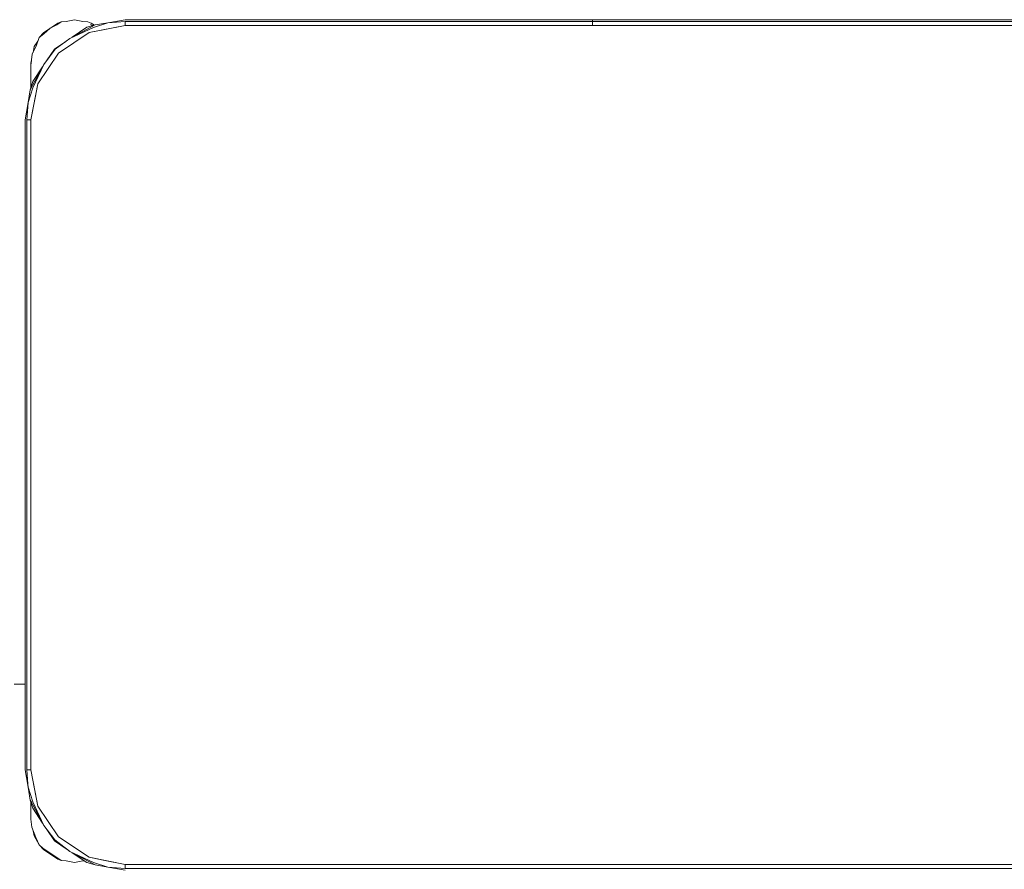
# Model space of a CAD drawing. Header units: millimetres. Extents: x -261 to 187, y -214 to 106.
# Tile 93 of 256: x -221.068 to -220.548, y -151.234 to -150.784. Entities that reach past the tile are written whole.
import ezdxf

# ---------------------------------------------------------------- set-up
doc = ezdxf.new("R2010")
doc.units = ezdxf.units.MM
doc.header["$LTSCALE"] = 0.005
doc.header["$MEASUREMENT"] = 0
doc.layers.add('IFC-Elemento de mobília-Contorno', color=9, linetype='Continuous', lineweight=5)
doc.layers.add('IFC-Viga-Contorno', color=9, linetype='Continuous', lineweight=5)

msp = doc.modelspace()

# ---------------------------------------------------------------- linework, layer by layer
at = {"layer": 'IFC-Elemento de mobília-Contorno', "lineweight": 5}
for p, q in [((-221.04374, -150.78486), (-221.03934, -150.78399)), ((-221.03934, -150.78399), (-221.03494, -150.78486)), ((-221.02164, -150.78561), (-221.01247, -150.78398)), ((-221.01247, -150.78398), (-220.76554, -150.78398)), ((-220.76554, -150.78421), (-220.76554, -150.78398)), ((-220.76554, -150.78486), (-220.76554, -150.78421)), ((-220.76544, -150.78421), (-220.76544, -150.78398)), ((-220.76544, -150.78398), (-220.51851, -150.78398)), ((-220.76544, -150.78486), (-220.76544, -150.78421)), ((-221.0556, -150.79072), (-221.05187, -150.78823)), ((-221.0556, -150.79144), (-221.05225, -150.7885)), ((-221.05225, -150.7885), (-221.04869, -150.78667)), ((-221.05187, -150.78823), (-221.04814, -150.78574)), ((-221.04869, -150.78667), (-221.04645, -150.78511)), ((-221.04814, -150.78574), (-221.04645, -150.78511)), ((-221.04645, -150.78511), (-221.04374, -150.78486)), ((-221.04177, -150.79388), (-221.02836, -150.78673)), ((-221.04177, -150.79388), (-221.02938, -150.78805)), ((-221.04054, -150.79322), (-221.03275, -150.78801)), ((-221.03494, -150.78486), (-221.03223, -150.78511)), ((-221.03275, -150.78801), (-221.02836, -150.78673)), ((-221.03223, -150.78511), (-221.03054, -150.78574)), ((-221.0316, -150.79079), (-221.01247, -150.78698)), ((-221.0316, -150.79079), (-221.02416, -150.78931)), ((-221.0309, -150.78654), (-221.02973, -150.78713)), ((-221.03054, -150.78574), (-221.02884, -150.78687)), ((-221.02938, -150.78805), (-221.02164, -150.78561)), ((-221.02836, -150.78673), (-221.02164, -150.78561)), ((-221.02416, -150.78931), (-221.01247, -150.78698)), ((-221.02164, -150.78561), (-221.01247, -150.78486)), ((-221.01247, -150.78486), (-220.76554, -150.78486)), ((-221.01247, -150.78698), (-221.01247, -150.78486)), ((-221.01247, -150.78698), (-221.01247, -150.78592)), ((-221.01247, -150.78698), (-220.51851, -150.78698)), ((-220.76554, -150.78583), (-220.76554, -150.78486)), ((-220.76554, -150.78698), (-220.76554, -150.78583)), ((-220.76544, -150.78486), (-220.51851, -150.78486)), ((-220.76544, -150.78583), (-220.76544, -150.78486)), ((-220.76544, -150.78698), (-220.76544, -150.78583)), ((-221.05948, -150.79746), (-221.05795, -150.79347)), ((-221.05795, -150.79347), (-221.0556, -150.79072)), ((-221.05795, -150.79347), (-221.0556, -150.79144)), ((-221.04951, -150.79964), (-221.04177, -150.79388)), ((-221.04782, -150.80163), (-221.0316, -150.79079)), ((-221.06165, -150.8023), (-221.05948, -150.79746)), ((-221.06121, -150.80133), (-221.06059, -150.79818)), ((-221.06059, -150.79818), (-221.05864, -150.79527)), ((-221.05557, -150.80767), (-221.04951, -150.79964)), ((-221.0541, -150.80573), (-221.04994, -150.7995)), ((-221.04994, -150.7995), (-221.04395, -150.7955)), ((-221.06234, -150.80818), (-221.06165, -150.8023)), ((-221.05866, -150.81784), (-221.04782, -150.80163)), ((-221.05324, -150.80973), (-221.04782, -150.80163)), ((-221.06271, -150.82108), (-221.05557, -150.80767)), ((-221.06234, -150.80698), (-221.062, -150.80526)), ((-221.06234, -150.80698), (-221.06212, -150.8063)), ((-221.06234, -150.80698), (-221.06212, -150.8063)), ((-221.06234, -150.81196), (-221.06234, -150.80698)), ((-221.06234, -150.80939), (-221.06234, -150.80818)), ((-221.06234, -150.81067), (-221.06234, -150.80939)), ((-221.06143, -150.8167), (-221.05622, -150.8089)), ((-221.0614, -150.82007), (-221.05557, -150.80767)), ((-221.05866, -150.81784), (-221.05324, -150.80973)), ((-221.05557, -150.80767), (-221.05405, -150.80564)), ((-221.06234, -150.81196), (-221.06234, -150.81067)), ((-221.06234, -150.81981), (-221.06234, -150.81196)), ((-221.06234, -150.81818), (-221.06234, -150.81507)), ((-221.06384, -150.8278), (-221.0614, -150.82007)), ((-221.06271, -150.82108), (-221.06143, -150.8167)), ((-221.06271, -150.82108), (-221.06234, -150.8204)), ((-221.06246, -150.83697), (-221.05866, -150.81784)), ((-221.06234, -150.81981), (-221.06234, -150.81818)), ((-221.06014, -150.82528), (-221.05866, -150.81784)), ((-221.06384, -150.8278), (-221.06271, -150.82108)), ((-221.06246, -150.83697), (-221.06014, -150.82528)), ((-221.06546, -150.83697), (-221.06384, -150.8278)), ((-221.06458, -150.83697), (-221.06384, -150.8278)), ((-221.06546, -151.18095), (-221.06546, -150.83697)), ((-221.06458, -151.18095), (-221.06458, -150.83697)), ((-221.06458, -150.83697), (-221.06246, -150.83697)), ((-221.06353, -150.83697), (-221.06246, -150.83697)), ((-221.06246, -151.18095), (-221.06246, -150.83697)), ((-221.06546, -151.18095), (-221.06384, -151.19012)), ((-221.06458, -151.18095), (-221.06398, -151.18842)), ((-221.06458, -151.18095), (-221.06246, -151.18095)), ((-221.06353, -151.18095), (-221.06246, -151.18095)), ((-221.06246, -151.18095), (-221.06014, -151.19264)), ((-221.06246, -151.18095), (-221.05866, -151.20008)), ((-221.06398, -151.18843), (-221.06398, -151.18842)), ((-221.06398, -151.18843), (-221.06384, -151.19012)), ((-221.06384, -151.19012), (-221.0614, -151.19785)), ((-221.06384, -151.19012), (-221.06271, -151.19684)), ((-221.06014, -151.19264), (-221.05866, -151.20008)), ((-221.06271, -151.19684), (-221.06143, -151.20123)), ((-221.06271, -151.19684), (-221.06206, -151.19806)), ((-221.06234, -151.20197), (-221.06234, -151.19811)), ((-221.06234, -151.19897), (-221.06234, -151.19811)), ((-221.06206, -151.19806), (-221.06134, -151.19942)), ((-221.0614, -151.19785), (-221.05557, -151.21025)), ((-221.06134, -151.19942), (-221.05557, -151.21025)), ((-221.05866, -151.20008), (-221.05324, -151.20819)), ((-221.05866, -151.20008), (-221.04782, -151.2163)), ((-221.06234, -151.20695), (-221.06234, -151.20197)), ((-221.06234, -151.20322), (-221.06234, -151.20197)), ((-221.06234, -151.20446), (-221.06234, -151.20322)), ((-221.06234, -151.2057), (-221.06234, -151.20446)), ((-221.06143, -151.20123), (-221.05622, -151.20902)), ((-221.06234, -151.20695), (-221.06183, -151.21114)), ((-221.06183, -151.21114), (-221.05983, -151.21663)), ((-221.05557, -151.21025), (-221.04981, -151.21799)), ((-221.05324, -151.20819), (-221.04782, -151.2163)), ((-221.06112, -151.2131), (-221.06059, -151.21575)), ((-221.06059, -151.21575), (-221.05795, -151.22047)), ((-221.05394, -151.21244), (-221.04994, -151.21842)), ((-221.04782, -151.2163), (-221.0316, -151.22714)), ((-221.05983, -151.21663), (-221.05795, -151.22047)), ((-221.05795, -151.22047), (-221.05582, -151.22254)), ((-221.05795, -151.22047), (-221.0556, -151.22321)), ((-221.04994, -151.21842), (-221.04372, -151.22258)), ((-221.04981, -151.21799), (-221.04177, -151.22405)), ((-221.05582, -151.22254), (-221.04978, -151.22655)), ((-221.0556, -151.22321), (-221.05187, -151.22571)), ((-221.05187, -151.22571), (-221.04814, -151.2282)), ((-221.04978, -151.22655), (-221.04645, -151.22882)), ((-221.0438, -151.22252), (-221.04177, -151.22405)), ((-221.04177, -151.22405), (-221.02938, -151.22988)), ((-221.04177, -151.22405), (-221.02836, -151.23119)), ((-221.04054, -151.2247), (-221.03275, -151.22991)), ((-221.04814, -151.2282), (-221.04645, -151.22882)), ((-221.04645, -151.22882), (-221.04374, -151.22907)), ((-221.04374, -151.22907), (-221.03934, -151.22995)), ((-221.03934, -151.22995), (-221.03494, -151.22907)), ((-221.03494, -151.22907), (-221.03412, -151.22899)), ((-221.03275, -151.22991), (-221.02836, -151.23119)), ((-221.0316, -151.22714), (-221.02416, -151.22862)), ((-221.0316, -151.22714), (-221.01247, -151.23095)), ((-221.02955, -151.23055), (-221.02836, -151.23119)), ((-221.02938, -151.22988), (-221.02164, -151.23232)), ((-221.02836, -151.23119), (-221.02164, -151.23232)), ((-221.02416, -151.22862), (-221.01247, -151.23095)), ((-221.01247, -151.23095), (-220.51851, -151.23095)), ((-221.01247, -151.23306), (-221.01247, -151.23095)), ((-221.01247, -151.23201), (-221.01247, -151.23095)), ((-221.02164, -151.23232), (-221.01247, -151.23306)), ((-221.02164, -151.23232), (-221.01247, -151.23394)), ((-221.01247, -151.23306), (-220.51851, -151.23306))]:
    msp.add_line(p, q, dxfattribs=at)
at = {"layer": 'IFC-Viga-Contorno', "lineweight": 5}
msp.add_line((-221.07117, -151.13552), (-221.06546, -151.13552), dxfattribs=at)

doc.saveas('drawing.dxf')
